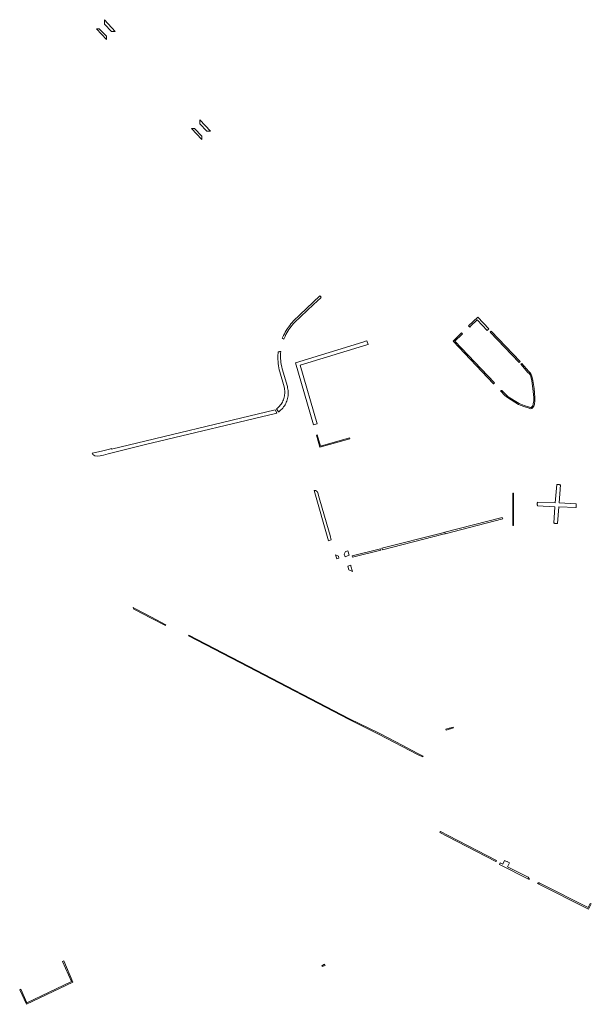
# Model space of a CAD drawing. Extents: x 212171 to 228808, y 571701 to 593093.
# Tile 64 of 97: x 222814 to 223108, y 585002 to 585508. Entities that reach past the tile are written whole.
import ezdxf

# ---------------------------------------------------------------- set-up
doc = ezdxf.new("R2010")
doc.units = 0
doc.layers.add('016 Alles planjaar 2023', color=72, linetype='Continuous', lineweight=20, true_color=0x1e90ff)

msp = doc.modelspace()

# ---------------------------------------------------------------- hatches: boundary and pattern name
at = {"layer": '016 Alles planjaar 2023', "true_color": 0x1e90ff}
h = msp.add_hatch(dxfattribs=at)
h.set_pattern_fill('DQ_CLEAR', color=72, style=0)
h.set_pattern_definition([])
h.paths.add_polyline_path([(222863.52, 585501.78), (222857.99, 585507.77), (222857.99, 585505.52), (222861.57, 585501.78), (222863.52, 585501.78)])
h = msp.add_hatch(dxfattribs=at)
h.set_pattern_fill('DQ_CLEAR', color=72, style=0)
h.set_pattern_definition([])
h.paths.add_polyline_path([(222853.9, 585503.15), (222858.96, 585497.63), (222858.96, 585499.29), (222855.28, 585503.15), (222853.9, 585503.15)])
h = msp.add_hatch(dxfattribs=at)
h.set_pattern_fill('DQ_CLEAR', color=72, style=0)
h.set_pattern_definition([])
h.paths.add_polyline_path([(222906.94, 585456.33), (222906.94, 585454.23), (222910.52, 585450.48), (222912.43, 585450.48), (222906.94, 585456.33)])
h = msp.add_hatch(dxfattribs=at)
h.set_pattern_fill('DQ_CLEAR', color=72, style=0)
h.set_pattern_definition([])
h.paths.add_polyline_path([(222902.7, 585451.85), (222907.91, 585446.3), (222907.91, 585447.99), (222904.23, 585451.85), (222902.7, 585451.85)])
h = msp.add_hatch(dxfattribs=at)
h.set_pattern_fill('DQ_CLEAR', color=72, style=0)
h.set_pattern_definition([])
h.paths.add_polyline_path([(222949.34, 585344.22), (222949.53, 585344.03), (222950.15, 585343.8), (222950.75, 585345.18), (222951.17, 585346.08), (222951.64, 585346.96), (222952.14, 585347.82), (222952.67, 585348.66), (222953.24, 585349.47), (222953.84, 585350.27), (222954.47, 585351.03), (222955.13, 585351.78), (222955.63, 585352.3), (222965.37, 585361.56), (222969.1, 585365.03), (222969.11, 585365.04), (222969.3, 585365.24), (222968.67, 585365.93), (222954.99, 585352.94), (222954.46, 585352.39), (222953.78, 585351.62), (222953.13, 585350.82), (222952.51, 585350), (222951.92, 585349.16), (222951.36, 585348.29), (222950.85, 585347.4), (222950.37, 585346.48), (222949.92, 585345.56), (222949.34, 585344.22)])
h = msp.add_hatch(dxfattribs=at)
h.set_pattern_fill('DQ_CLEAR', color=72, style=0)
h.set_pattern_definition([])
h.paths.add_polyline_path([(223046.02, 585350.35), (223049.49, 585353.62), (223054.66, 585348.26), (223055.47, 585349.02), (223049.8, 585355.01), (223045.08, 585350.54), (223045.62, 585349.97), (223046.02, 585350.35)])
h = msp.add_hatch(dxfattribs=at)
h.set_pattern_fill('DQ_CLEAR', color=72, style=0)
h.set_pattern_definition([])
h.paths.add_polyline_path([(223071.12, 585331.72), (223071.62, 585332.21), (223056.64, 585347.81), (223056.14, 585347.32), (223071.12, 585331.72)])
h = msp.add_hatch(dxfattribs=at)
h.set_pattern_fill('DQ_CLEAR', color=72, style=0)
h.set_pattern_definition([])
h.paths.add_polyline_path([(222993.42, 585341), (222992.8, 585342.96), (222992.12, 585342.75), (222990.66, 585342.29), (222956.19, 585331.54), (222965.3, 585299.77), (222967.23, 585300.32), (222958.58, 585330.48), (222992.79, 585340.81), (222993.42, 585341)])
h = msp.add_hatch(dxfattribs=at)
h.set_pattern_fill('DQ_CLEAR', color=72, style=0)
h.set_pattern_definition([])
h.paths.add_polyline_path([(223058.41, 585321.31), (223038.04, 585342.74), (223041.53, 585346.12), (223041.54, 585346.13), (223041.89, 585346.49), (223041.42, 585346.99), (223037.06, 585342.77), (223057.93, 585320.8), (223057.95, 585320.81), (223058.06, 585321), (223058.41, 585321.31)])
h = msp.add_hatch(dxfattribs=at)
h.set_pattern_fill('DQ_CLEAR', color=72, style=0)
h.set_pattern_definition([])
h.paths.add_polyline_path([(222948.56, 585337.37), (222947.85, 585337.39), (222947.84, 585337.23), (222947.18, 585337.21), (222947.13, 585336.56), (222947.07, 585335.49), (222947.05, 585334.41), (222947.07, 585333.34), (222947.13, 585332.26), (222947.23, 585331.19), (222947.38, 585330.12), (222947.56, 585329.06), (222947.78, 585328.01), (222948.04, 585326.97), (222950.23, 585319.26), (222950.25, 585319.18), (222950.39, 585318.53), (222950.5, 585317.88), (222950.56, 585317.22), (222950.58, 585316.56), (222950.57, 585315.9), (222950.51, 585315.25), (222950.42, 585314.59), (222950.28, 585313.95), (222950.11, 585313.31), (222949.89, 585312.68), (222949.64, 585312.07), (222949.36, 585311.48), (222949.04, 585310.9), (222948.68, 585310.34), (222948.29, 585309.81), (222947.87, 585309.3), (222947.42, 585308.82), (222946.94, 585308.37), (222946.37, 585307.93), (222947.37, 585306.42), (222947.52, 585306.52), (222948.06, 585306.95), (222948.58, 585307.41), (222949.07, 585307.9), (222949.54, 585308.42), (222949.97, 585308.96), (222950.37, 585309.53), (222950.73, 585310.11), (222951.07, 585310.72), (222951.36, 585311.35), (222951.62, 585311.99), (222951.85, 585312.65), (222952.03, 585313.32), (222952.17, 585314), (222952.28, 585314.68), (222952.35, 585315.38), (222952.37, 585316.07), (222952.36, 585316.76), (222952.31, 585317.45), (222952.21, 585318.14), (222952.08, 585318.82), (222951.91, 585319.49), (222949.29, 585328.58), (222949.07, 585329.58), (222948.97, 585330), (222948.78, 585330.9), (222948.63, 585331.82), (222948.52, 585332.74), (222948.45, 585333.66), (222948.41, 585334.59), (222948.42, 585335.52), (222948.47, 585336.44), (222948.56, 585337.37), (222948.56, 585337.37)])
h = msp.add_hatch(dxfattribs=at)
h.set_pattern_fill('DQ_CLEAR', color=72, style=0)
h.set_pattern_definition([])
h.paths.add_polyline_path([(223071.9, 585330.85), (223075.57, 585326.73), (223076.21, 585326.06), (223076.68, 585325.37), (223077, 585324.62), (223077.55, 585322.41), (223078.14, 585318.41), (223078.52, 585313.74), (223078.56, 585312.1), (223078.28, 585310.49), (223078.01, 585309.6), (223077.61, 585309.06), (223077.25, 585308.74), (223076.87, 585308.65), (223076.3, 585308.82), (223073.67, 585309.73), (223071.01, 585310.8), (223065.46, 585314.23), (223064.12, 585315.29), (223062.09, 585317.4), (223061.85, 585317.4), (223061.79, 585317.38), (223061.73, 585317.35), (223061.68, 585317.32), (223061.62, 585317.29), (223061.56, 585317.26), (223061.51, 585317.23), (223061.45, 585317.2), (223063.71, 585314.85), (223065.12, 585313.73), (223070.73, 585310.26), (223073.46, 585309.17), (223076.12, 585308.25), (223076.84, 585308.03), (223077.53, 585308.19), (223078.05, 585308.65), (223078.55, 585309.33), (223078.87, 585310.35), (223079.16, 585312.06), (223079.12, 585313.77), (223078.74, 585318.48), (223078.14, 585322.53), (223077.57, 585324.81), (223077.21, 585325.66), (223076.68, 585326.44), (223076.01, 585327.14), (223072.33, 585331.27), (223071.9, 585330.85)])
h = msp.add_hatch(dxfattribs=at)
h.set_pattern_fill('DQ_CLEAR', color=72, style=0)
h.set_pattern_definition([])
h.paths.add_polyline_path([(222851.56, 585285.16), (222851.99, 585284.47), (222852.94, 585283.93), (222854.43, 585283.73), (222855.77, 585283.85), (222857.41, 585284.24), (222859.81, 585284.96), (222880.48, 585289.96), (222882.58, 585290.46), (222945.89, 585305.61), (222946.3, 585305.73), (222946.36, 585305.76), (222946.55, 585305.88), (222945.68, 585307.48), (222861.58, 585287.25), (222861.49, 585287.57), (222860.54, 585287.33), (222857.06, 585286.47), (222853.35, 585285.55), (222851.56, 585285.16)])
h = msp.add_hatch(dxfattribs=at)
h.set_pattern_fill('DQ_CLEAR', color=72, style=0)
h.set_pattern_definition([])
h.paths.add_polyline_path([(222973.51, 585289.61), (222983.98, 585292.54), (222983.83, 585293.02), (222968.95, 585288.86), (222967.31, 585294.6), (222966.83, 585294.46), (222968.61, 585288.24), (222973.51, 585289.61)])
h = msp.add_hatch(dxfattribs=at)
h.set_pattern_fill('DQ_CLEAR', color=72, style=0)
h.set_pattern_definition([])
h.paths.add_polyline_path([(223080.4, 585260.11), (223080.39, 585259.93), (223080.38, 585259.75), (223080.37, 585259.57), (223080.36, 585259.38), (223080.36, 585259.2), (223080.36, 585259.02), (223080.36, 585258.84), (223080.37, 585258.65), (223080.38, 585258.47), (223080.39, 585258.29), (223080.41, 585258.11), (223089.45, 585257.74), (223088.77, 585249.26), (223088.95, 585249.23), (223089.13, 585249.21), (223089.31, 585249.19), (223089.49, 585249.17), (223089.67, 585249.16), (223089.85, 585249.14), (223090.04, 585249.14), (223090.22, 585249.13), (223090.4, 585249.13), (223090.58, 585249.13), (223090.76, 585249.14), (223091.45, 585257.66), (223100.22, 585257.3), (223100.25, 585257.48), (223100.28, 585257.66), (223100.31, 585257.84), (223100.33, 585258.02), (223100.35, 585258.2), (223100.37, 585258.38), (223100.38, 585258.56), (223100.39, 585258.75), (223100.39, 585258.93), (223100.39, 585259.11), (223100.39, 585259.29), (223091.61, 585259.65), (223092.36, 585268.97), (223092.19, 585269), (223092.01, 585269.03), (223091.83, 585269.06), (223091.65, 585269.09), (223091.47, 585269.11), (223091.28, 585269.13), (223091.1, 585269.14), (223090.92, 585269.15), (223090.74, 585269.16), (223090.56, 585269.17), (223090.38, 585269.17), (223089.61, 585259.73), (223080.4, 585260.11)])
h = msp.add_hatch(dxfattribs=at)
h.set_pattern_fill('DQ_CLEAR', color=72, style=0)
h.set_pattern_definition([])
h.paths.add_polyline_path([(222965.76, 585266.15), (222973.13, 585240.3), (222974.5, 585240.69), (222974.09, 585242.12), (222973.84, 585242.97), (222972.18, 585248.79), (222968.26, 585262.36), (222967.54, 585264.93), (222967.53, 585264.96), (222967.51, 585264.99), (222967.5, 585265.02), (222967.48, 585265.05), (222967.47, 585265.08), (222967.45, 585265.11), (222967.44, 585265.14), (222967.42, 585265.17), (222967.4, 585265.2), (222967.38, 585265.22), (222967.37, 585265.25), (222967.35, 585265.28), (222967.33, 585265.31), (222967.31, 585265.33), (222967.29, 585265.36), (222967.27, 585265.39), (222967.25, 585265.41), (222967.22, 585265.44), (222967.2, 585265.46), (222967.18, 585265.49), (222967.16, 585265.51), (222967.13, 585265.54), (222967.11, 585265.56), (222967.09, 585265.58), (222967.06, 585265.61), (222967.04, 585265.63), (222967.01, 585265.65), (222966.99, 585265.67), (222966.96, 585265.7), (222966.94, 585265.72), (222966.91, 585265.74), (222966.88, 585265.76), (222966.86, 585265.78), (222966.83, 585265.8), (222966.8, 585265.81), (222966.77, 585265.83), (222966.74, 585265.85), (222966.72, 585265.87), (222966.69, 585265.88), (222966.66, 585265.9), (222966.63, 585265.92), (222966.6, 585265.93), (222966.57, 585265.95), (222966.54, 585265.96), (222966.51, 585265.97), (222966.48, 585265.99), (222966.45, 585266), (222966.41, 585266.01), (222966.38, 585266.02), (222966.35, 585266.04), (222966.32, 585266.05), (222966.29, 585266.06), (222966.26, 585266.07), (222966.22, 585266.08), (222966.19, 585266.08), (222966.16, 585266.09), (222966.13, 585266.1), (222966.09, 585266.11), (222966.06, 585266.11), (222966.03, 585266.12), (222966, 585266.12), (222965.96, 585266.13), (222965.93, 585266.13), (222965.9, 585266.14), (222965.86, 585266.14), (222965.83, 585266.14), (222965.8, 585266.14), (222965.76, 585266.15)])
h = msp.add_hatch(dxfattribs=at)
h.set_pattern_fill('DQ_CLEAR', color=72, style=0)
h.set_pattern_definition([])
h.paths.add_polyline_path([(223068.2, 585248.16), (223068.2, 585264.73), (223067.7, 585264.73), (223067.7, 585248.16), (223068.2, 585248.16)])
h = msp.add_hatch(dxfattribs=at)
h.set_pattern_fill('DQ_CLEAR', color=72, style=0)
h.set_pattern_definition([])
h.paths.add_polyline_path([(223033.02, 585243.9), (223062.58, 585251.54), (223062.37, 585252.13), (223032.82, 585244.6), (223033.02, 585243.9)])
h = msp.add_hatch(dxfattribs=at)
h.set_pattern_fill('DQ_CLEAR', color=72, style=0)
h.set_pattern_definition([])
h.paths.add_polyline_path([(223031.83, 585244.35), (223000.55, 585236.38), (223000.78, 585235.57), (223032.03, 585243.64), (223032.87, 585243.86), (223033.02, 585243.9), (223032.82, 585244.6), (223031.83, 585244.35)])
h = msp.add_hatch(dxfattribs=at)
h.set_pattern_fill('DQ_CLEAR', color=72, style=0)
h.set_pattern_definition([])
h.paths.add_polyline_path([(222999.76, 585236.18), (222985.29, 585232.45), (222985.43, 585231.8), (222999.99, 585235.37), (222999.76, 585236.18)])
h = msp.add_hatch(dxfattribs=at)
h.set_pattern_fill('DQ_CLEAR', color=72, style=0)
h.set_pattern_definition([])
h.paths.add_polyline_path([(222976.68, 585233.05), (222977.29, 585230.93), (222978.45, 585231.28), (222978.16, 585232.32), (222976.68, 585233.05)])
h = msp.add_hatch(dxfattribs=at)
h.set_pattern_fill('DQ_CLEAR', color=72, style=0)
h.set_pattern_definition([])
h.paths.add_polyline_path([(222983, 585235.04), (222982.45, 585234.88), (222981.86, 585234.69), (222981.1, 585233.36), (222981.55, 585232.06), (222983.76, 585232.81), (222983, 585235.04)])
h = msp.add_hatch(dxfattribs=at)
h.set_pattern_fill('DQ_CLEAR', color=72, style=0)
h.set_pattern_definition([])
h.paths.add_polyline_path([(222985.38, 585224.44), (222984.62, 585227.16), (222984.52, 585227.56), (222984.48, 585227.69), (222983.02, 585227.16), (222983.58, 585225.38), (222985.38, 585224.44)])
h = msp.add_hatch(dxfattribs=at)
h.set_pattern_fill('DQ_CLEAR', color=72, style=0)
h.set_pattern_definition([])
h.paths.add_polyline_path([(222882.14, 585201.01), (222873.94, 585205.23), (222872.94, 585205.79), (222872.63, 585205.97), (222872.72, 585205.79), (222873.07, 585205.14), (222873.7, 585204.79), (222881.91, 585200.56), (222889.34, 585196.73), (222889.56, 585197.18), (222882.14, 585201.01)])
h = msp.add_hatch(dxfattribs=at)
h.set_pattern_fill('DQ_CLEAR', color=72, style=0)
h.set_pattern_definition([])
h.paths.add_polyline_path([(222998.81, 585141.01), (223019.12, 585130.37), (223021.48, 585129.34), (223021.63, 585129.61), (223018.9, 585131.05), (223007.64, 585136.95), (222999.04, 585141.45), (222983.93, 585148.92), (222931.93, 585175.95), (222901.29, 585191.86), (222901.06, 585191.42), (222931.7, 585175.51), (222983.7, 585148.47), (222998.81, 585141.01)])
h = msp.add_hatch(dxfattribs=at)
h.set_pattern_fill('DQ_CLEAR', color=72, style=0)
h.set_pattern_definition([])
h.paths.add_polyline_path([(223037.23, 585144.14), (223037.08, 585144.63), (223035.25, 585144.08), (223035.13, 585144.05), (223033.44, 585143.53), (223033.6, 585143.03), (223037.23, 585144.14)])
h = msp.add_hatch(dxfattribs=at)
h.set_pattern_fill('DQ_CLEAR', color=72, style=0)
h.set_pattern_definition([])
h.paths.add_polyline_path([(223059.08, 585075.56), (223059.39, 585076.19), (223034.51, 585089.01), (223030.56, 585091.07), (223030.23, 585090.45), (223034.18, 585088.39), (223059.08, 585075.56)])
h = msp.add_hatch(dxfattribs=at)
h.set_pattern_fill('DQ_CLEAR', color=72, style=0)
h.set_pattern_definition([])
h.paths.add_polyline_path([(223064.95, 585075.53), (223064.92, 585075.47), (223063.55, 585076.15), (223062.6, 585074.18), (223061.29, 585074.87), (223060.91, 585074.13), (223076.17, 585066.41), (223076.19, 585066.54), (223076.18, 585066.74), (223076.13, 585066.93), (223076.04, 585067.11), (223075.92, 585067.27), (223075.77, 585067.4), (223075.59, 585067.49), (223065.03, 585072.83), (223066.12, 585074.96), (223064.95, 585075.53)])
h = msp.add_hatch(dxfattribs=at)
h.set_pattern_fill('DQ_CLEAR', color=72, style=0)
h.set_pattern_definition([])
h.paths.add_polyline_path([(223106.72, 585051.06), (223108.12, 585053.81), (223107.48, 585054.1), (223106.41, 585052), (223081.6, 585064.47), (223081.44, 585064.55), (223081.24, 585064.59), (223081.04, 585064.6), (223080.85, 585064.56), (223080.66, 585064.49), (223080.5, 585064.38), (223080.41, 585064.29), (223106.72, 585051.06)])
h = msp.add_hatch(dxfattribs=at)
h.set_pattern_fill('DQ_CLEAR', color=72, style=0)
h.set_pattern_definition([])
h.paths.add_polyline_path([(222818.07, 585003.05), (222814.92, 585009.99), (222814.37, 585009.73), (222817.8, 585002.28), (222841.74, 585013.68), (222837.07, 585024.62), (222836.42, 585024.34), (222840.96, 585014.06), (222818.07, 585003.05)])
h = msp.add_hatch(dxfattribs=at)
h.set_pattern_fill('DQ_CLEAR', color=72, style=0)
h.set_pattern_definition([])
h.paths.add_polyline_path([(222971.3, 585022.18), (222970.94, 585022.85), (222969.65, 585022.05), (222969.83, 585021.76), (222971.3, 585022.18)])

# ---------------------------------------------------------------- linework, layer by layer
at = {"layer": '016 Alles planjaar 2023', "color": 14, "true_color": 0x004000}
for points in [[(222863.52, 585501.78), (222857.99, 585507.77), (222857.99, 585505.52), (222861.57, 585501.78), (222863.52, 585501.78)], [(222853.9, 585503.15), (222858.96, 585497.63), (222858.96, 585499.29), (222855.28, 585503.15), (222853.9, 585503.15)], [(222906.94, 585456.33), (222906.94, 585454.23), (222910.52, 585450.48), (222912.43, 585450.48), (222906.94, 585456.33)], [(222902.7, 585451.85), (222907.91, 585446.3), (222907.91, 585447.99), (222904.23, 585451.85), (222902.7, 585451.85)], [(222949.34, 585344.22), (222949.53, 585344.03), (222950.15, 585343.8), (222950.75, 585345.18), (222951.17, 585346.08), (222951.64, 585346.96), (222952.14, 585347.82), (222952.67, 585348.66), (222953.24, 585349.47), (222953.84, 585350.27), (222954.47, 585351.03), (222955.13, 585351.78), (222955.63, 585352.3), (222965.37, 585361.56), (222969.1, 585365.03), (222969.11, 585365.04), (222969.3, 585365.24), (222968.67, 585365.93), (222954.99, 585352.94), (222954.46, 585352.39), (222953.78, 585351.62), (222953.13, 585350.82), (222952.51, 585350), (222951.92, 585349.16), (222951.36, 585348.29), (222950.85, 585347.4), (222950.37, 585346.48), (222949.92, 585345.56), (222949.34, 585344.22)], [(223046.02, 585350.35), (223049.49, 585353.62), (223054.66, 585348.26), (223055.47, 585349.02), (223049.8, 585355.01), (223045.08, 585350.54), (223045.62, 585349.97), (223046.02, 585350.35)], [(223071.12, 585331.72), (223071.62, 585332.21), (223056.64, 585347.81), (223056.14, 585347.32), (223071.12, 585331.72)], [(222993.42, 585341), (222992.8, 585342.96), (222992.12, 585342.75), (222990.66, 585342.29), (222956.19, 585331.54), (222965.3, 585299.77), (222967.23, 585300.32), (222958.58, 585330.48), (222992.79, 585340.81), (222993.42, 585341)], [(223058.41, 585321.31), (223038.04, 585342.74), (223041.53, 585346.12), (223041.54, 585346.13), (223041.89, 585346.49), (223041.42, 585346.99), (223037.06, 585342.77), (223057.93, 585320.8), (223057.95, 585320.81), (223058.06, 585321), (223058.41, 585321.31)], [(222948.56, 585337.37), (222947.85, 585337.39), (222947.84, 585337.23), (222947.18, 585337.21), (222947.13, 585336.56), (222947.07, 585335.49), (222947.05, 585334.41), (222947.07, 585333.34), (222947.13, 585332.26), (222947.23, 585331.19), (222947.38, 585330.12), (222947.56, 585329.06), (222947.78, 585328.01), (222948.04, 585326.97), (222950.23, 585319.26), (222950.25, 585319.18), (222950.39, 585318.53), (222950.5, 585317.88), (222950.56, 585317.22), (222950.58, 585316.56), (222950.57, 585315.9), (222950.51, 585315.25), (222950.42, 585314.59), (222950.28, 585313.95), (222950.11, 585313.31), (222949.89, 585312.68), (222949.64, 585312.07), (222949.36, 585311.48), (222949.04, 585310.9), (222948.68, 585310.34), (222948.29, 585309.81), (222947.87, 585309.3), (222947.42, 585308.82), (222946.94, 585308.37), (222946.37, 585307.93), (222947.37, 585306.42), (222947.52, 585306.52), (222948.06, 585306.95), (222948.58, 585307.41), (222949.07, 585307.9), (222949.54, 585308.42), (222949.97, 585308.96), (222950.37, 585309.53), (222950.73, 585310.11), (222951.07, 585310.72), (222951.36, 585311.35), (222951.62, 585311.99), (222951.85, 585312.65), (222952.03, 585313.32), (222952.17, 585314), (222952.28, 585314.68), (222952.35, 585315.38), (222952.37, 585316.07), (222952.36, 585316.76), (222952.31, 585317.45), (222952.21, 585318.14), (222952.08, 585318.82), (222951.91, 585319.49), (222949.29, 585328.58), (222949.07, 585329.58), (222948.97, 585330), (222948.78, 585330.9), (222948.63, 585331.82), (222948.52, 585332.74), (222948.45, 585333.66), (222948.41, 585334.59), (222948.42, 585335.52), (222948.47, 585336.44), (222948.56, 585337.37), (222948.56, 585337.37)], [(223071.9, 585330.85), (223075.57, 585326.73), (223076.21, 585326.06), (223076.68, 585325.37), (223077, 585324.62), (223077.55, 585322.41), (223078.14, 585318.41), (223078.52, 585313.74), (223078.56, 585312.1), (223078.28, 585310.49), (223078.01, 585309.6), (223077.61, 585309.06), (223077.25, 585308.74), (223076.87, 585308.65), (223076.3, 585308.82), (223073.67, 585309.73), (223071.01, 585310.8), (223065.46, 585314.23), (223064.12, 585315.29), (223062.09, 585317.4), (223061.85, 585317.4), (223061.79, 585317.38), (223061.73, 585317.35), (223061.68, 585317.32), (223061.62, 585317.29), (223061.56, 585317.26), (223061.51, 585317.23), (223061.45, 585317.2), (223063.71, 585314.85), (223065.12, 585313.73), (223070.73, 585310.26), (223073.46, 585309.17), (223076.12, 585308.25), (223076.84, 585308.03), (223077.53, 585308.19), (223078.05, 585308.65), (223078.55, 585309.33), (223078.87, 585310.35), (223079.16, 585312.06), (223079.12, 585313.77), (223078.74, 585318.48), (223078.14, 585322.53), (223077.57, 585324.81), (223077.21, 585325.66), (223076.68, 585326.44), (223076.01, 585327.14), (223072.33, 585331.27), (223071.9, 585330.85)], [(222851.56, 585285.16), (222851.99, 585284.47), (222852.94, 585283.93), (222854.43, 585283.73), (222855.77, 585283.85), (222857.41, 585284.24), (222859.81, 585284.96), (222880.48, 585289.96), (222882.58, 585290.46), (222945.89, 585305.61), (222946.3, 585305.73), (222946.36, 585305.76), (222946.55, 585305.88), (222945.68, 585307.48), (222861.58, 585287.25), (222861.49, 585287.57), (222860.54, 585287.33), (222857.06, 585286.47), (222853.35, 585285.55), (222851.56, 585285.16)], [(222973.51, 585289.61), (222983.98, 585292.54), (222983.83, 585293.02), (222968.95, 585288.86), (222967.31, 585294.6), (222966.83, 585294.46), (222968.61, 585288.24), (222973.51, 585289.61)], [(223080.4, 585260.11), (223080.39, 585259.93), (223080.38, 585259.75), (223080.37, 585259.57), (223080.36, 585259.38), (223080.36, 585259.2), (223080.36, 585259.02), (223080.36, 585258.84), (223080.37, 585258.65), (223080.38, 585258.47), (223080.39, 585258.29), (223080.41, 585258.11), (223089.45, 585257.74), (223088.77, 585249.26), (223088.95, 585249.23), (223089.13, 585249.21), (223089.31, 585249.19), (223089.49, 585249.17), (223089.67, 585249.16), (223089.85, 585249.14), (223090.04, 585249.14), (223090.22, 585249.13), (223090.4, 585249.13), (223090.58, 585249.13), (223090.76, 585249.14), (223091.45, 585257.66), (223100.22, 585257.3), (223100.25, 585257.48), (223100.28, 585257.66), (223100.31, 585257.84), (223100.33, 585258.02), (223100.35, 585258.2), (223100.37, 585258.38), (223100.38, 585258.56), (223100.39, 585258.75), (223100.39, 585258.93), (223100.39, 585259.11), (223100.39, 585259.29), (223091.61, 585259.65), (223092.36, 585268.97), (223092.19, 585269), (223092.01, 585269.03), (223091.83, 585269.06), (223091.65, 585269.09), (223091.47, 585269.11), (223091.28, 585269.13), (223091.1, 585269.14), (223090.92, 585269.15), (223090.74, 585269.16), (223090.56, 585269.17), (223090.38, 585269.17), (223089.61, 585259.73), (223080.4, 585260.11)], [(222965.76, 585266.15), (222973.13, 585240.3), (222974.5, 585240.69), (222974.09, 585242.12), (222973.84, 585242.97), (222972.18, 585248.79), (222968.26, 585262.36), (222967.54, 585264.93), (222967.53, 585264.96), (222967.51, 585264.99), (222967.5, 585265.02), (222967.48, 585265.05), (222967.47, 585265.08), (222967.45, 585265.11), (222967.44, 585265.14), (222967.42, 585265.17), (222967.4, 585265.2), (222967.38, 585265.22), (222967.37, 585265.25), (222967.35, 585265.28), (222967.33, 585265.31), (222967.31, 585265.33), (222967.29, 585265.36), (222967.27, 585265.39), (222967.25, 585265.41), (222967.22, 585265.44), (222967.2, 585265.46), (222967.18, 585265.49), (222967.16, 585265.51), (222967.13, 585265.54), (222967.11, 585265.56), (222967.09, 585265.58), (222967.06, 585265.61), (222967.04, 585265.63), (222967.01, 585265.65), (222966.99, 585265.67), (222966.96, 585265.7), (222966.94, 585265.72), (222966.91, 585265.74), (222966.88, 585265.76), (222966.86, 585265.78), (222966.83, 585265.8), (222966.8, 585265.81), (222966.77, 585265.83), (222966.74, 585265.85), (222966.72, 585265.87), (222966.69, 585265.88), (222966.66, 585265.9), (222966.63, 585265.92), (222966.6, 585265.93), (222966.57, 585265.95), (222966.54, 585265.96), (222966.51, 585265.97), (222966.48, 585265.99), (222966.45, 585266), (222966.41, 585266.01), (222966.38, 585266.02), (222966.35, 585266.04), (222966.32, 585266.05), (222966.29, 585266.06), (222966.26, 585266.07), (222966.22, 585266.08), (222966.19, 585266.08), (222966.16, 585266.09), (222966.13, 585266.1), (222966.09, 585266.11), (222966.06, 585266.11), (222966.03, 585266.12), (222966, 585266.12), (222965.96, 585266.13), (222965.93, 585266.13), (222965.9, 585266.14), (222965.86, 585266.14), (222965.83, 585266.14), (222965.8, 585266.14), (222965.76, 585266.15)], [(223068.2, 585248.16), (223068.2, 585264.73), (223067.7, 585264.73), (223067.7, 585248.16), (223068.2, 585248.16)], [(223033.02, 585243.9), (223062.58, 585251.54), (223062.37, 585252.13), (223032.82, 585244.6), (223033.02, 585243.9)], [(223031.83, 585244.35), (223000.55, 585236.38), (223000.78, 585235.57), (223032.03, 585243.64), (223032.87, 585243.86), (223033.02, 585243.9), (223032.82, 585244.6), (223031.83, 585244.35)], [(222999.76, 585236.18), (222985.29, 585232.45), (222985.43, 585231.8), (222999.99, 585235.37), (222999.76, 585236.18)], [(222976.68, 585233.05), (222977.29, 585230.93), (222978.45, 585231.28), (222978.16, 585232.32), (222976.68, 585233.05)], [(222983, 585235.04), (222982.45, 585234.88), (222981.86, 585234.69), (222981.1, 585233.36), (222981.55, 585232.06), (222983.76, 585232.81), (222983, 585235.04)], [(222985.38, 585224.44), (222984.62, 585227.16), (222984.52, 585227.56), (222984.48, 585227.69), (222983.02, 585227.16), (222983.58, 585225.38), (222985.38, 585224.44)], [(222882.14, 585201.01), (222873.94, 585205.23), (222872.94, 585205.79), (222872.63, 585205.97), (222872.72, 585205.79), (222873.07, 585205.14), (222873.7, 585204.79), (222881.91, 585200.56), (222889.34, 585196.73), (222889.56, 585197.18), (222882.14, 585201.01)], [(222998.81, 585141.01), (223019.12, 585130.37), (223021.48, 585129.34), (223021.63, 585129.61), (223018.9, 585131.05), (223007.64, 585136.95), (222999.04, 585141.45), (222983.93, 585148.92), (222931.93, 585175.95), (222901.29, 585191.86), (222901.06, 585191.42), (222931.7, 585175.51), (222983.7, 585148.47), (222998.81, 585141.01)], [(223037.23, 585144.14), (223037.08, 585144.63), (223035.25, 585144.08), (223035.13, 585144.05), (223033.44, 585143.53), (223033.6, 585143.03), (223037.23, 585144.14)], [(223059.08, 585075.56), (223059.39, 585076.19), (223034.51, 585089.01), (223030.56, 585091.07), (223030.23, 585090.45), (223034.18, 585088.39), (223059.08, 585075.56)], [(223064.95, 585075.53), (223064.92, 585075.47), (223063.55, 585076.15), (223062.6, 585074.18), (223061.29, 585074.87), (223060.91, 585074.13), (223076.17, 585066.41), (223076.19, 585066.54), (223076.18, 585066.74), (223076.13, 585066.93), (223076.04, 585067.11), (223075.92, 585067.27), (223075.77, 585067.4), (223075.59, 585067.49), (223065.03, 585072.83), (223066.12, 585074.96), (223064.95, 585075.53)], [(223106.72, 585051.06), (223108.12, 585053.81), (223107.48, 585054.1), (223106.41, 585052), (223081.6, 585064.47), (223081.44, 585064.55), (223081.24, 585064.59), (223081.04, 585064.6), (223080.85, 585064.56), (223080.66, 585064.49), (223080.5, 585064.38), (223080.41, 585064.29), (223106.72, 585051.06)], [(222818.07, 585003.05), (222814.92, 585009.99), (222814.37, 585009.73), (222817.8, 585002.28), (222841.74, 585013.68), (222837.07, 585024.62), (222836.42, 585024.34), (222840.96, 585014.06), (222818.07, 585003.05)], [(222971.3, 585022.18), (222970.94, 585022.85), (222969.65, 585022.05), (222969.83, 585021.76), (222971.3, 585022.18)]]:
    msp.add_lwpolyline(points, close=True, dxfattribs=at)

doc.saveas('drawing.dxf')
